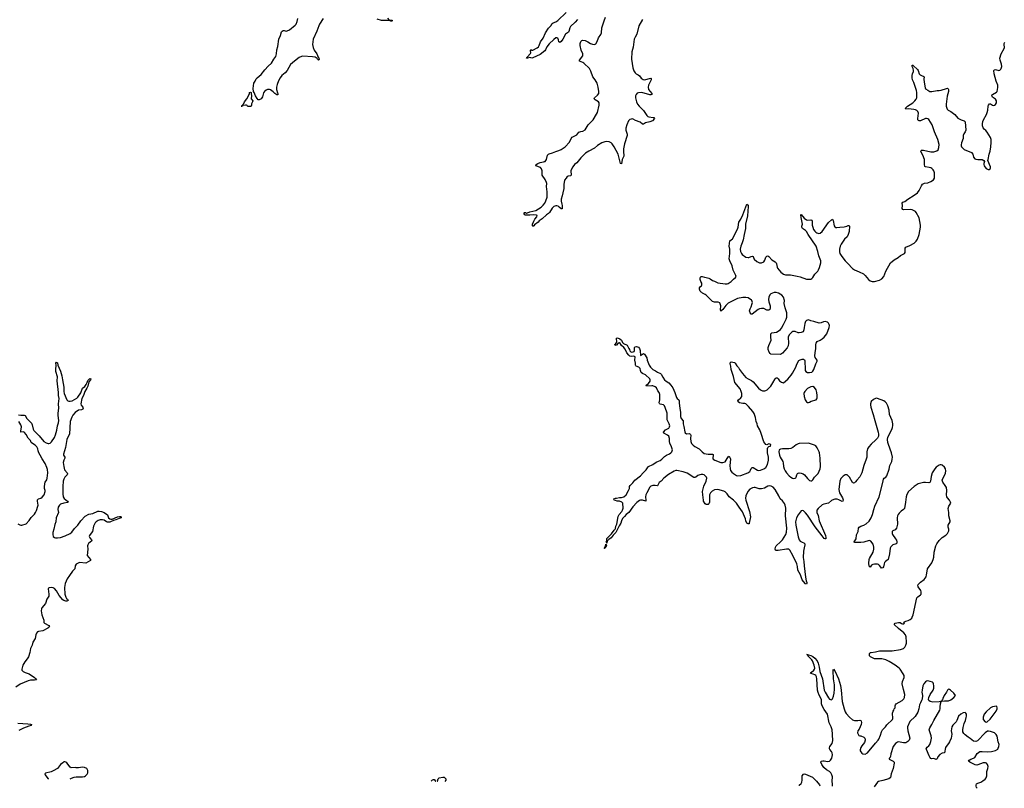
# Model space of a CAD drawing. Header units: inches. Extents: x 1474254 to 1647085, y 640389 to 772279.
# Tile 67 of 85: x 1596806 to 1615657, y 640511 to 655224. Entities that reach past the tile are written whole.
import ezdxf

# ---------------------------------------------------------------- set-up
doc = ezdxf.new("R2010")
doc.units = ezdxf.units.IN
doc.header["$MEASUREMENT"] = 0
for name, color, linetype in [('B5694', 7, 'Continuous'), ('B6604', 7, 'Continuous'), ('B6605', 7, 'Continuous'), ('B6614', 7, 'Continuous'), ('B6615', 7, 'Continuous')]:
    doc.layers.add(name, color=color, linetype=linetype)

msp = doc.modelspace()

# ---------------------------------------------------------------- linework, layer by layer
at = {"layer": 'B5694', "color": 6}
for points, elevation in [([(1596783, 647663), (1596830, 647655), (1596890, 647655), (1596908, 647648), (1596945, 647590), (1597030, 647504), (1597046, 647470), (1597066, 647386), (1597080, 647360), (1597180, 647260), (1597270, 647147), (1597310, 647126), (1597350, 647114), (1597367, 647113), (1597390, 647117), (1597418, 647142), (1597470, 647229), (1597490, 647280), (1597519, 647370), (1597533, 647450), (1597552, 647508), (1597558, 647550), (1597543, 647650), (1597542, 647690), (1597558, 647790), (1597550, 647870), (1597559, 647970), (1597548, 648030), (1597551, 648091), (1597526, 648310), (1597530, 648390), (1597500, 648490), (1597496, 648530), (1597504, 648610), (1597498, 648650), (1597510, 648671), (1597530, 648658), (1597535, 648610), (1597590, 648497), (1597616, 648410), (1597623, 648330), (1597651, 648189), (1597652, 648110), (1597657, 648070), (1597710, 647950), (1597730, 647927), (1597750, 647920), (1597770, 647920), (1597810, 647930), (1597899, 647981), (1597921, 647999), (1597979, 648081), (1598010, 648168), (1598055, 648205), (1598081, 648239), (1598101, 648279), (1598110, 648315), (1598150, 648355), (1598170, 648350), (1598164, 648330), (1598127, 648293), (1598110, 648210), (1598090, 648170), (1598051, 648109), (1598025, 648030), (1597998, 647970), (1597976, 647870), (1597984, 647844), (1598016, 647810), (1598019, 647790), (1598012, 647770), (1597990, 647756), (1597930, 647750), (1597870, 647705), (1597826, 647654), (1597803, 647617), (1597771, 647530), (1597757, 647290), (1597727, 647233), (1597711, 647190), (1597686, 647034), (1597645, 646910), (1597647, 646890), (1597672, 646850), (1597669, 646830), (1597649, 646790), (1597640, 646750), (1597649, 646669), (1597667, 646610), (1597712, 646550), (1597722, 646530), (1597712, 646510), (1597671, 646469), (1597651, 646430), (1597641, 646390), (1597629, 646290), (1597629, 646149), (1597641, 646090), (1597659, 646059), (1597724, 646010), (1597734, 645990), (1597720, 645980), (1597650, 645972), (1597590, 645951), (1597567, 645930), (1597543, 645890), (1597536, 645850), (1597547, 645790), (1597505, 645690), (1597497, 645610), (1597477, 645563), (1597461, 645470), (1597443, 645410), (1597441, 645370), (1597450, 645330), (1597470, 645311), (1597490, 645305), (1597530, 645305), (1597586, 645314), (1597676, 645344), (1597770, 645390), (1597803, 645417), (1597854, 645486), (1597920, 645550), (1597978, 645630), (1598058, 645722), (1598130, 645759), (1598207, 645773), (1598303, 645817), (1598330, 645818), (1598370, 645812), (1598424, 645790), (1598485, 645745), (1598506, 645686), (1598530, 645668), (1598550, 645664), (1598574, 645666), (1598681, 645710), (1598716, 645716), (1598736, 645716), (1598751, 645710), (1598751, 645690), (1598710, 645679), (1598650, 645648), (1598599, 645641), (1598547, 645610), (1598530, 645606), (1598490, 645604), (1598470, 645611), (1598424, 645644), (1598390, 645653), (1598350, 645648), (1598310, 645637), (1598269, 645611), (1598249, 645590), (1598221, 645530), (1598200, 645430), (1598155, 645370), (1598143, 645350), (1598139, 645330), (1598146, 645306), (1598180, 645270), (1598188, 645250), (1598125, 645195), (1598109, 645171), (1598104, 645150), (1598110, 645090), (1598101, 644970), (1598128, 644928), (1598164, 644890), (1598165, 644870), (1598070, 644818), (1597950, 644831), (1597910, 644815), (1597890, 644799), (1597871, 644770), (1597864, 644710), (1597816, 644670), (1597757, 644583), (1597718, 644522), (1597676, 644430), (1597667, 644353), (1597672, 644230), (1597689, 644169), (1597705, 644145), (1597722, 644130), (1597733, 644107), (1597710, 644096), (1597687, 644093), (1597650, 644106), (1597630, 644122), (1597559, 644199), (1597510, 644293), (1597470, 644336), (1597450, 644350), (1597406, 644354), (1597371, 644349), (1597357, 644343), (1597351, 644329), (1597367, 644230), (1597365, 644190), (1597325, 644130), (1597301, 644050), (1597230, 643967), (1597222, 643950), (1597216, 643910), (1597228, 643830), (1597268, 643730), (1597270, 643688), (1597281, 643670), (1597361, 643630), (1597374, 643610), (1597373, 643607), (1597366, 643590), (1597345, 643575), (1597250, 643528), (1597166, 643514), (1597150, 643505), (1597130, 643484), (1597116, 643450), (1597103, 643377), (1597060, 643310), (1597042, 643250), (1597016, 643190), (1597000, 643110), (1596975, 643030), (1596952, 642988), (1596902, 642930), (1596864, 642870), (1596846, 642790), (1596850, 642770), (1596872, 642750), (1596910, 642730), (1596990, 642700), (1597090, 642630), (1597113, 642610), (1597127, 642590), (1597090, 642579), (1597010, 642579), (1596970, 642570), (1596816, 642504), (1596730, 642450)], 700), ([(1596770, 645575), (1596810, 645555), (1596830, 645548), (1596850, 645547), (1596930, 645571), (1596990, 645639), (1597027, 645693), (1597090, 645759), (1597112, 645790), (1597131, 645830), (1597156, 645910), (1597158, 645930), (1597147, 646010), (1597149, 646031), (1597166, 646050), (1597210, 646064), (1597238, 646082), (1597273, 646130), (1597294, 646190), (1597297, 646210), (1597281, 646250), (1597278, 646270), (1597286, 646350), (1597292, 646370), (1597324, 646416), (1597333, 646447), (1597342, 646550), (1597337, 646617), (1597329, 646650), (1597296, 646730), (1597236, 646816), (1597199, 646890), (1597170, 646934), (1597158, 646970), (1597151, 647011), (1597134, 647050), (1597102, 647082), (1597050, 647110), (1597029, 647129), (1597015, 647170), (1596970, 647212), (1596930, 647281), (1596900, 647320), (1596890, 647328), (1596870, 647333), (1596828, 647328), (1596826, 647350), (1596842, 647430), (1596827, 647470), (1596788, 647530)], 700), ([(1596770, 641761), (1596965, 641745), (1597010, 641737), (1597030, 641730), (1597027, 641713), (1596980, 641700), (1596877, 641663), (1596790, 641620)], 700), ([(1597670, 641018), (1597650, 641015), (1597630, 641002), (1597590, 640965), (1597527, 640893), (1597450, 640844), (1597410, 640827), (1597299, 640801), (1597288, 640790), (1597295, 640770), (1597306, 640750), (1597352, 640692), (1597354, 640687)], 800), ([(1597772, 640691), (1597795, 640705), (1597850, 640724), (1597889, 640731), (1598010, 640733), (1598050, 640739), (1598069, 640750), (1598100, 640780), (1598112, 640810), (1598112, 640850), (1598093, 640890), (1598050, 640907), (1598006, 640914), (1597930, 640901), (1597890, 640904), (1597870, 640912), (1597790, 640902), (1597770, 640915), (1597710, 640997), (1597690, 641012), (1597670, 641018)], 800)]:
    msp.add_lwpolyline(points, dxfattribs=dict(at, elevation=elevation))
at = {"layer": 'B6604', "color": 6, "elevation": 700}
for points in [[(1610000, 649903), (1609950, 649950), (1609930, 649965), (1609878, 649990), (1609863, 650000)], [(1610000, 645954), (1609990, 645942), (1609970, 645942), (1609950, 645944), (1609930, 645958), (1609901, 646010), (1609895, 646030), (1609882, 646130), (1609881, 646190), (1609902, 646298), (1609950, 646392), (1609962, 646450), (1609955, 646470), (1609910, 646509), (1609883, 646517), (1609850, 646519), (1609830, 646515), (1609790, 646502), (1609750, 646465), (1609730, 646459), (1609710, 646461), (1609582, 646542), (1609511, 646571), (1609390, 646593), (1609367, 646593), (1609335, 646585), (1609230, 646521), (1609139, 646450), (1609088, 646392), (1609050, 646364), (1609016, 646304), (1609010, 646301), (1608970, 646307), (1608930, 646306), (1608890, 646294), (1608870, 646279), (1608810, 646170), (1608793, 646130), (1608787, 646090), (1608797, 646030), (1608791, 646010), (1608730, 646027), (1608693, 646027), (1608670, 646019), (1608619, 645981), (1608542, 645898), (1608467, 645793), (1608419, 645750), (1608388, 645712), (1608350, 645677), (1608329, 645631), (1608316, 645584), (1608282, 645538), (1608222, 645410), (1608166, 645354), (1608131, 645309), (1608083, 645277), (1608070, 645259), (1608063, 645257), (1608056, 645244), (1608050, 645206), (1608035, 645230), (1608045, 645255), (1608050, 645291), (1608070, 645319), (1608138, 645382), (1608187, 645450), (1608207, 645470), (1608214, 645486), (1608220, 645530), (1608236, 645570), (1608265, 645715), (1608286, 645754), (1608333, 645810), (1608350, 645838), (1608363, 645877), (1608355, 645970), (1608335, 645990), (1608290, 646005), (1608246, 646010), (1608210, 646021), (1608189, 646030), (1608182, 646050), (1608210, 646066), (1608230, 646064), (1608290, 646077), (1608330, 646078), (1608375, 646090), (1608418, 646130), (1608465, 646215), (1608479, 646250), (1608484, 646290), (1608495, 646310), (1608542, 646358), (1608583, 646410), (1608690, 646493), (1608740, 646550), (1608777, 646583), (1608801, 646610), (1608836, 646664), (1608847, 646673), (1608930, 646711), (1608952, 646728), (1609002, 646758), (1609070, 646786), (1609103, 646810), (1609150, 646861), (1609189, 646891), (1609250, 646911), (1609275, 646930), (1609290, 646952), (1609299, 646970), (1609302, 646990), (1609283, 647050), (1609255, 647115), (1609247, 647150), (1609244, 647210), (1609232, 647250), (1609210, 647274), (1609139, 647310), (1609134, 647330), (1609170, 647371), (1609233, 647407), (1609249, 647430), (1609253, 647450), (1609242, 647490), (1609203, 647563), (1609200, 647690), (1609164, 647804), (1609150, 647832), (1609132, 647852), (1609067, 647867), (1609057, 647877), (1609052, 647890), (1609061, 647950), (1609065, 648015), (1609062, 648050), (1609050, 648088), (1609023, 648123), (1608995, 648175), (1608970, 648197), (1608930, 648215), (1608910, 648218), (1608806, 648210), (1608802, 648230), (1608842, 648258), (1608875, 648305), (1608879, 648330), (1608870, 648352), (1608790, 648426), (1608731, 648451), (1608705, 648470), (1608689, 648510), (1608686, 648550), (1608658, 648570), (1608610, 648589), (1608600, 648600), (1608595, 648610), (1608594, 648650), (1608585, 648710), (1608589, 648769), (1608580, 648780), (1608565, 648785), (1608510, 648780), (1608490, 648785), (1608470, 648800), (1608430, 648845), (1608396, 648916), (1608374, 648950), (1608327, 648987), (1608297, 649037), (1608290, 649040), (1608265, 649035), (1608230, 648994), (1608209, 648990), (1608198, 649010), (1608210, 649016), (1608239, 649050), (1608233, 649127), (1608250, 649133), (1608296, 649116), (1608325, 649090), (1608344, 649044), (1608368, 649028), (1608434, 648994), (1608466, 648930), (1608482, 648910), (1608490, 648885), (1608499, 648870), (1608510, 648862), (1608550, 648864), (1608570, 648871), (1608579, 648890), (1608579, 648950), (1608590, 648961), (1608614, 648966), (1608654, 648954), (1608674, 648930), (1608686, 648890), (1608690, 648794), (1608748, 648832), (1608770, 648822), (1608810, 648752), (1608819, 648710), (1608857, 648610), (1608884, 648570), (1608925, 648530), (1608982, 648502), (1609017, 648477), (1609076, 648450), (1609090, 648436), (1609120, 648380), (1609153, 648333), (1609183, 648303), (1609231, 648270), (1609271, 648230), (1609310, 648176), (1609348, 648090), (1609381, 647990), (1609393, 647973), (1609428, 647948), (1609434, 647934), (1609432, 647890), (1609442, 647782), (1609459, 647710), (1609459, 647630), (1609472, 647592), (1609507, 647547), (1609507, 647490), (1609520, 647440), (1609538, 647338), (1609550, 647316), (1609570, 647297), (1609630, 647300), (1609647, 647287), (1609653, 647270), (1609650, 647210), (1609654, 647150), (1609671, 647111), (1609698, 647078), (1609733, 647053), (1609814, 647010), (1609870, 646950), (1609910, 646921), (1609990, 646906), (1610000, 646907)], [(1604685, 640646), (1604690, 640656), (1604710, 640674), (1604730, 640682), (1604739, 640679), (1604770, 640646), (1604773, 640645)], [(1604798, 640645), (1604805, 640650), (1604818, 640690), (1604837, 640710), (1604910, 640727), (1604930, 640726), (1604940, 640720), (1604966, 640690), (1604966, 640670), (1604948, 640643)]]:
    msp.add_lwpolyline(points, dxfattribs=at)
msp.add_lwpolyline([(1608022, 645122), (1608014, 645126), (1608018, 645118), (1608010, 645102), (1608002, 645102), (1608002, 645110), (1608019, 645141), (1608030, 645182), (1608036, 645176), (1608039, 645150), (1608030, 645125)], close=True, dxfattribs=at)
at = {"layer": 'B6605', "color": 6, "elevation": 700}
for points in [[(1602614, 655246), (1602544, 655136), (1602531, 655110), (1602496, 655004), (1602427, 654850), (1602412, 654750), (1602422, 654690), (1602442, 654642), (1602493, 654570), (1602521, 654510), (1602533, 654493), (1602539, 654470), (1602532, 654450), (1602529, 654451), (1602524, 654464), (1602510, 654468), (1602501, 654481), (1602465, 654505), (1602414, 654514), (1602230, 654524), (1602202, 654518), (1602160, 654500), (1602068, 654432), (1601993, 654367), (1601927, 654250), (1601890, 654206), (1601827, 654153), (1601795, 654110), (1601763, 654057), (1601733, 653987), (1601723, 653930), (1601726, 653886), (1601743, 653823), (1601750, 653810), (1601750, 653789), (1601730, 653789), (1601690, 653809), (1601662, 653842), (1601610, 653880), (1601590, 653887), (1601550, 653885), (1601524, 653876), (1601490, 653850), (1601477, 653823), (1601458, 653750), (1601431, 653710), (1601390, 653689), (1601370, 653693), (1601350, 653714), (1601318, 653770), (1601297, 653830), (1601285, 653850), (1601278, 653910), (1601290, 654010), (1601315, 654050), (1601332, 654090), (1601350, 654110), (1601430, 654173), (1601498, 654262), (1601563, 654337), (1601628, 654390), (1601670, 654467), (1601710, 654523), (1601726, 654570), (1601731, 654650), (1601749, 654710), (1601769, 654850), (1601799, 654921), (1601816, 654990), (1601830, 655007), (1601850, 655017), (1601870, 655019), (1601910, 655004), (1601930, 655008), (1601970, 655030), (1602082, 655118), (1602099, 655141), (1602118, 655190), (1602130, 655250)], [(1603850, 655256), (1603878, 655218), (1603894, 655214), (1603930, 655216), (1603942, 655210), (1603930, 655198), (1603910, 655198), (1603886, 655206), (1603730, 655212), (1603647, 655233)], [(1608730, 655230), (1608659, 655110), (1608620, 654950), (1608588, 654892), (1608572, 654850), (1608550, 654697), (1608526, 654610), (1608521, 654470), (1608543, 654303), (1608564, 654244), (1608588, 654208), (1608609, 654189), (1608650, 654168), (1608670, 654152), (1608703, 654103), (1608740, 654080), (1608770, 654075), (1608890, 654103), (1608897, 654097), (1608894, 654070), (1608847, 653970), (1608838, 653930), (1608848, 653890), (1608910, 653810), (1608910, 653790), (1608890, 653784), (1608870, 653787), (1608718, 653830), (1608653, 653827), (1608625, 653815), (1608606, 653790), (1608596, 653770), (1608595, 653730), (1608615, 653650), (1608635, 653610), (1608667, 653570), (1608750, 653484), (1608810, 653389), (1608830, 653370), (1608850, 653363), (1608935, 653355), (1608947, 653350), (1608959, 653330), (1608919, 653290), (1608871, 653270), (1608790, 653250), (1608750, 653225), (1608730, 653224), (1608684, 653264), (1608594, 653294), (1608550, 653320), (1608530, 653325), (1608510, 653322), (1608490, 653312), (1608465, 653290), (1608428, 653210), (1608410, 653150), (1608408, 653108), (1608434, 653030), (1608436, 653010), (1608384, 652850), (1608369, 652751), (1608367, 652690), (1608374, 652630), (1608370, 652610), (1608342, 652550), (1608330, 652468), (1608310, 652469), (1608262, 652650), (1608190, 652792), (1608150, 652850), (1608130, 652868), (1608090, 652887), (1608050, 652891), (1608010, 652888), (1607950, 652868), (1607870, 652815), (1607810, 652764), (1607700, 652710), (1607638, 652670), (1607550, 652579), (1607470, 652486), (1607429, 652450), (1607397, 652410), (1607363, 652350), (1607356, 652330), (1607367, 652250), (1607350, 652236), (1607310, 652232), (1607290, 652222), (1607266, 652194), (1607239, 652150), (1607226, 652070), (1607225, 651990), (1607202, 651910), (1607195, 651850), (1607176, 651790), (1607176, 651750), (1607185, 651690), (1607193, 651670), (1607190, 651606), (1607170, 651601), (1607137, 651637), (1607113, 651653), (1607090, 651660), (1607070, 651662), (1607033, 651647), (1607001, 651619), (1606950, 651534), (1606930, 651514), (1606890, 651486), (1606810, 651412), (1606749, 651371), (1606730, 651350), (1606663, 651297), (1606650, 651279), (1606628, 651268), (1606624, 651284), (1606626, 651310), (1606649, 651370), (1606670, 651405), (1606709, 651450), (1606714, 651474), (1606702, 651482), (1606650, 651492), (1606570, 651482), (1606490, 651485), (1606479, 651490), (1606463, 651510), (1606466, 651530), (1606470, 651536), (1606490, 651534), (1606510, 651524), (1606530, 651527), (1606570, 651544), (1606685, 651575), (1606790, 651635), (1606830, 651671), (1606857, 651710), (1606880, 651760), (1606904, 651830), (1606906, 651930), (1606890, 652030), (1606899, 652090), (1606893, 652110), (1606866, 652166), (1606812, 652250), (1606806, 652270), (1606812, 652330), (1606798, 652370), (1606775, 652395), (1606688, 652430), (1606694, 652450), (1606724, 652470), (1606770, 652490), (1606836, 652504), (1606852, 652512), (1606868, 652512), (1606889, 652550), (1606914, 652630), (1606929, 652650), (1606941, 652659), (1607010, 652673), (1607070, 652701), (1607130, 652719), (1607170, 652738), (1607250, 652791), (1607330, 652883), (1607364, 652950), (1607385, 652975), (1607409, 652991), (1607470, 653020), (1607514, 653070), (1607550, 653084), (1607590, 653090), (1607630, 653117), (1607690, 653210), (1607786, 653310), (1607850, 653416), (1607866, 653450), (1607900, 653590), (1607899, 653630), (1607885, 653650), (1607821, 653690), (1607806, 653710), (1607809, 653730), (1607870, 653780), (1607892, 653810), (1607895, 653850), (1607884, 653930), (1607860, 654010), (1607824, 654070), (1607777, 654130), (1607742, 654242), (1607715, 654290), (1607609, 654390), (1607585, 654405), (1607521, 654430), (1607524, 654450), (1607585, 654530), (1607590, 654550), (1607588, 654570), (1607558, 654638), (1607539, 654730), (1607537, 654770), (1607550, 654805), (1607570, 654824), (1607590, 654835), (1607630, 654827), (1607682, 654802), (1607735, 654770), (1607770, 654757), (1607810, 654750), (1607836, 654764), (1607865, 654810), (1607885, 654875), (1607930, 654942), (1607942, 654970), (1607953, 655070), (1607995, 655205), (1608022, 655270)], [(1607486, 655230), (1607441, 655179), (1607350, 655096), (1607339, 655070), (1607320, 655000), (1607312, 654988), (1607256, 654950), (1607202, 654850), (1607175, 654810), (1607150, 654785), (1607130, 654799), (1607121, 654841), (1607109, 654869), (1607090, 654879), (1607070, 654876), (1607030, 654848), (1606940, 654760), (1606896, 654704), (1606873, 654650), (1606858, 654630), (1606770, 654561), (1606630, 654493), (1606610, 654491), (1606570, 654498), (1606530, 654487), (1606507, 654487), (1606518, 654502), (1606520, 654510), (1606585, 654575), (1606590, 654590), (1606585, 654635), (1606589, 654651), (1606604, 654644), (1606630, 654642), (1606716, 654684), (1606737, 654703), (1606752, 654728), (1606780, 654800), (1606827, 654870), (1606873, 654970), (1606930, 655060), (1606973, 655107), (1607001, 655150), (1607017, 655163), (1607070, 655183), (1607112, 655208), (1607270, 655360)], [(1609863, 650000), (1609850, 650009), (1609835, 650030), (1609824, 650064), (1609822, 650090), (1609842, 650118), (1609858, 650130), (1609869, 650150), (1609864, 650184), (1609849, 650210), (1609835, 650250), (1609836, 650284), (1609848, 650310), (1609870, 650311), (1609914, 650294), (1609950, 650291), (1610000, 650274)]]:
    msp.add_lwpolyline(points, dxfattribs=at)
msp.add_lwpolyline([(1601180, 653560), (1601167, 653567), (1601162, 653582), (1601148, 653588), (1601129, 653589), (1601078, 653582), (1601071, 653569), (1601049, 653569), (1601068, 653572), (1601069, 653590), (1601084, 653596), (1601087, 653610), (1601097, 653623), (1601108, 653652), (1601153, 653710), (1601189, 653770), (1601207, 653813), (1601208, 653830), (1601225, 653835), (1601236, 653830), (1601241, 653810), (1601244, 653764), (1601241, 653710), (1601267, 653670), (1601266, 653650), (1601245, 653615), (1601245, 653590), (1601238, 653570), (1601230, 653562)], close=True, dxfattribs=at)
at = {"layer": 'B6614', "color": 6, "elevation": 700}
for points in [[(1610000, 646907), (1610072, 646910), (1610081, 646901), (1610084, 646890), (1610077, 646830), (1610086, 646810), (1610116, 646790), (1610230, 646747), (1610270, 646745), (1610310, 646760), (1610335, 646790), (1610370, 646858), (1610390, 646871), (1610410, 646831), (1610414, 646810), (1610402, 646690), (1610408, 646630), (1610417, 646597), (1610442, 646562), (1610470, 646535), (1610530, 646502), (1610556, 646496), (1610610, 646498), (1610748, 646552), (1610783, 646577), (1610799, 646601), (1610810, 646631), (1610830, 646654), (1610850, 646655), (1610930, 646603), (1610950, 646595), (1610990, 646599), (1611050, 646624), (1611090, 646653), (1611124, 646710), (1611144, 646790), (1611141, 646850), (1611126, 646934), (1611125, 647015), (1611130, 647034), (1611147, 647053), (1611182, 647058), (1611186, 647090), (1611150, 647106), (1611112, 647088), (1611090, 647095), (1611050, 647141), (1611004, 647304), (1610974, 647374), (1610930, 647449), (1610923, 647490), (1610906, 647530), (1610892, 647612), (1610866, 647686), (1610843, 647723), (1610760, 647820), (1610710, 647869), (1610690, 647878), (1610650, 647877), (1610590, 647890), (1610561, 647910), (1610556, 647930), (1610565, 647950), (1610613, 647987), (1610630, 648010), (1610634, 648046), (1610631, 648070), (1610620, 648110), (1610597, 648157), (1610498, 648278), (1610474, 648394), (1610426, 648530), (1610423, 648590), (1610417, 648617), (1610409, 648630), (1610410, 648654), (1610430, 648674), (1610490, 648661), (1610505, 648650), (1610536, 648596), (1610568, 648568), (1610587, 648530), (1610643, 648450), (1610710, 648374), (1610750, 648347), (1610817, 648317), (1610850, 648293), (1610950, 648172), (1610990, 648140), (1611030, 648120), (1611070, 648120), (1611090, 648126), (1611118, 648142), (1611185, 648210), (1611226, 648274), (1611267, 648350), (1611290, 648371), (1611310, 648371), (1611330, 648351), (1611353, 648313), (1611390, 648284), (1611410, 648277), (1611430, 648276), (1611515, 648345), (1611579, 648421), (1611603, 648457), (1611667, 648573), (1611687, 648633), (1611722, 648698), (1611750, 648716), (1611790, 648726), (1611810, 648726), (1611830, 648712), (1611838, 648698), (1611843, 648523), (1611846, 648506), (1611856, 648490), (1611890, 648474), (1611930, 648468), (1611970, 648479), (1611990, 648496), (1612013, 648530), (1612046, 648634), (1612075, 648690), (1612075, 648710), (1612037, 648757), (1612029, 648790), (1612034, 648850), (1612050, 648930), (1612048, 649010), (1612052, 649030), (1612077, 649063), (1612130, 649087), (1612170, 649114), (1612208, 649150), (1612257, 649210), (1612306, 649330), (1612309, 649370), (1612304, 649390), (1612293, 649413), (1612270, 649435), (1612230, 649450), (1612198, 649442), (1612150, 649421), (1612110, 649416), (1612011, 649449), (1611950, 649461), (1611910, 649477), (1611871, 649469), (1611853, 649447), (1611837, 649410), (1611823, 649330), (1611821, 649290), (1611803, 649250), (1611770, 649235), (1611730, 649230), (1611710, 649232), (1611654, 649254), (1611630, 649258), (1611610, 649253), (1611590, 649241), (1611538, 649190), (1611518, 649150), (1611524, 649030), (1611518, 648982), (1611497, 648943), (1611410, 648841), (1611390, 648825), (1611365, 648815), (1611190, 648821), (1611172, 648832), (1611157, 648857), (1611137, 648910), (1611134, 648950), (1611146, 648990), (1611195, 649090), (1611187, 649150), (1611187, 649213), (1611207, 649233), (1611295, 649245), (1611330, 649263), (1611370, 649296), (1611390, 649319), (1611430, 649388), (1611478, 649490), (1611492, 649532), (1611496, 649570), (1611493, 649610), (1611459, 649710), (1611444, 649790), (1611450, 649850), (1611428, 649910), (1611396, 649950), (1611331, 649991), (1611292, 650000)], [(1611253, 650000), (1611216, 649990), (1611190, 649975), (1611170, 649956), (1611148, 649910), (1611142, 649870), (1611150, 649825), (1611173, 649747), (1611177, 649703), (1611170, 649675), (1611150, 649661), (1611110, 649667), (1611050, 649693), (1611010, 649698), (1610970, 649687), (1610946, 649674), (1610830, 649585), (1610810, 649589), (1610790, 649610), (1610781, 649650), (1610789, 649690), (1610809, 649730), (1610830, 649794), (1610833, 649813), (1610822, 649850), (1610817, 649857), (1610750, 649899), (1610706, 649906), (1610650, 649906), (1610550, 649887), (1610370, 649798), (1610325, 649755), (1610270, 649674), (1610230, 649646), (1610222, 649670), (1610229, 649750), (1610210, 649802), (1610178, 649818), (1610110, 649819), (1610070, 649829), (1610022, 649882), (1610000, 649903)], [(1612369, 640553), (1612369, 640590), (1612361, 640650), (1612369, 640730), (1612358, 640770), (1612335, 640810), (1612309, 640830), (1612250, 640863), (1612204, 640910), (1612161, 640970), (1612142, 641010), (1612149, 641031), (1612183, 641037), (1612210, 641037), (1612270, 641027), (1612310, 641031), (1612330, 641051), (1612352, 641090), (1612365, 641150), (1612362, 641190), (1612350, 641219), (1612316, 641256), (1612309, 641270), (1612309, 641289), (1612318, 641310), (1612360, 641370), (1612376, 641424), (1612377, 641450), (1612369, 641509), (1612370, 641550), (1612359, 641630), (1612340, 641690), (1612303, 641763), (1612272, 641932), (1612210, 642023), (1612170, 642093), (1612159, 642130), (1612154, 642214), (1612110, 642294), (1612090, 642346), (1612081, 642390), (1612069, 642609), (1612063, 642643), (1612050, 642670), (1612030, 642686), (1611999, 642699), (1611949, 642710), (1611961, 642730), (1612009, 642770), (1612024, 642790), (1612027, 642813), (1612018, 642870), (1611983, 642950), (1611970, 642970), (1611912, 643030), (1611904, 643044), (1611893, 643050), (1611887, 643067), (1611878, 643070), (1611890, 643073), (1611905, 643065), (1611950, 643056), (1611990, 643032), (1612030, 643002), (1612071, 642950), (1612091, 642909), (1612113, 642833), (1612127, 642750), (1612178, 642610), (1612206, 642390), (1612224, 642350), (1612290, 642241), (1612310, 642220), (1612330, 642210), (1612350, 642208), (1612370, 642227), (1612388, 642272), (1612400, 642330), (1612408, 642410), (1612404, 642490), (1612389, 642610), (1612379, 642761), (1612381, 642779), (1612389, 642791), (1612410, 642757), (1612480, 642610), (1612522, 642482), (1612535, 642390), (1612554, 642170), (1612588, 642030), (1612610, 641976), (1612630, 641945), (1612690, 641876), (1612750, 641820), (1612790, 641810), (1612850, 641810), (1612890, 641817), (1612910, 641811), (1612918, 641798), (1612923, 641770), (1612916, 641730), (1612875, 641645), (1612851, 641610), (1612847, 641573), (1612870, 641525), (1612890, 641516), (1612910, 641515), (1612970, 641490), (1612987, 641470), (1612993, 641453), (1612992, 641430), (1612978, 641390), (1612930, 641327), (1612910, 641290), (1612900, 641250), (1612900, 641230), (1612908, 641208), (1612926, 641186), (1612950, 641172), (1612990, 641167), (1613036, 641190), (1613190, 641376), (1613241, 641430), (1613254, 641450), (1613288, 641530), (1613303, 641590), (1613326, 641630), (1613385, 641690), (1613410, 641726), (1613517, 641830), (1613523, 641850), (1613517, 641950), (1613529, 641991), (1613542, 642010), (1613550, 642034), (1613567, 642053), (1613568, 642088), (1613575, 642110), (1613589, 642131), (1613701, 642190), (1613735, 642225), (1613749, 642250), (1613754, 642310), (1613725, 642405), (1613703, 642510), (1613707, 642553), (1613737, 642630), (1613738, 642670), (1613723, 642703), (1613665, 642790), (1613645, 642810), (1613567, 642867), (1613450, 642941), (1613390, 642968), (1613310, 642989), (1613249, 642991), (1613190, 642987), (1613170, 642992), (1613118, 643018), (1613097, 643030), (1613079, 643050), (1613076, 643070), (1613079, 643090), (1613092, 643108), (1613106, 643114), (1613190, 643126), (1613270, 643144), (1613305, 643145), (1613350, 643140), (1613510, 643141), (1613670, 643170), (1613710, 643180), (1613730, 643190), (1613750, 643211), (1613770, 643250), (1613783, 643290), (1613787, 643330), (1613776, 643390), (1613777, 643410), (1613763, 643450), (1613732, 643490), (1613633, 643570), (1613551, 643650), (1613567, 643673), (1613630, 643687), (1613665, 643685), (1613690, 643668), (1613710, 643660), (1613730, 643659), (1613749, 643670), (1613733, 643690), (1613772, 643710), (1613817, 643723), (1613856, 643744), (1613885, 643770), (1613895, 643785), (1613909, 643831), (1613985, 644155), (1614001, 644179), (1614050, 644212), (1614062, 644230), (1614067, 644250), (1614068, 644270), (1614059, 644299), (1614007, 644370), (1614002, 644390), (1614007, 644410), (1614050, 644458), (1614120, 644510), (1614143, 644537), (1614158, 644562), (1614170, 644596), (1614178, 644670), (1614189, 644711), (1614268, 644830), (1614295, 644890), (1614305, 644935), (1614314, 645030), (1614348, 645150), (1614368, 645192), (1614408, 645252), (1614430, 645277), (1614470, 645311), (1614540, 645360), (1614572, 645390), (1614597, 645437), (1614598, 645470), (1614582, 645510), (1614580, 645530), (1614585, 645550), (1614618, 645610), (1614621, 645630), (1614596, 645730), (1614595, 645790), (1614585, 645870), (1614594, 645910), (1614621, 645950), (1614630, 645970), (1614628, 645990), (1614606, 646030), (1614570, 646070), (1614559, 646090), (1614553, 646130), (1614559, 646210), (1614550, 646270), (1614527, 646310), (1614480, 646370), (1614467, 646410), (1614478, 646442), (1614517, 646510), (1614530, 646541), (1614537, 646590), (1614528, 646628), (1614510, 646658), (1614470, 646694), (1614450, 646702), (1614430, 646703), (1614410, 646698), (1614390, 646686), (1614350, 646656), (1614325, 646630), (1614278, 646550), (1614258, 646482), (1614244, 646390), (1614233, 646367), (1614210, 646361), (1614150, 646368), (1614110, 646366), (1614010, 646338), (1613970, 646317), (1613930, 646286), (1613824, 646190), (1613790, 646135), (1613775, 646090), (1613767, 645990), (1613743, 645870), (1613728, 645850), (1613683, 645817), (1613642, 645778), (1613625, 645755), (1613612, 645728), (1613604, 645690), (1613609, 645570), (1613590, 645490), (1613570, 645460), (1613521, 645439), (1613512, 645430), (1613508, 645412), (1613509, 645390), (1613517, 645370), (1613576, 645290), (1613590, 645263), (1613599, 645230), (1613597, 645203), (1613588, 645192), (1613525, 645170), (1613485, 645135), (1613474, 645106), (1613458, 645002), (1613431, 644890), (1613384, 644856), (1613366, 644834), (1613354, 644806), (1613342, 644750), (1613330, 644730), (1613308, 644728), (1613290, 644746), (1613270, 644777), (1613250, 644794), (1613230, 644800), (1613170, 644803), (1613142, 644798), (1613116, 644784), (1613090, 644746), (1613076, 644756), (1613070, 644766), (1613063, 644823), (1613072, 644890), (1613079, 644910), (1613146, 645030), (1613161, 645090), (1613161, 645130), (1613143, 645183), (1613100, 645240), (1613090, 645249), (1613070, 645255), (1612970, 645225), (1612910, 645216), (1612797, 645217), (1612784, 645224), (1612783, 645230), (1612818, 645290), (1612830, 645362), (1612861, 645430), (1612867, 645490), (1612879, 645510), (1612910, 645530), (1612970, 645548), (1613009, 645571), (1613070, 645623), (1613110, 645690), (1613134, 645750), (1613157, 645850), (1613177, 645910), (1613263, 646090), (1613334, 646366), (1613342, 646430), (1613354, 646446), (1613390, 646468), (1613405, 646490), (1613450, 646622), (1613468, 646692), (1613502, 646770), (1613511, 646810), (1613514, 646850), (1613500, 646930), (1613440, 647090), (1613428, 647130), (1613418, 647190), (1613430, 647230), (1613503, 647377), (1613519, 647421), (1613523, 647457), (1613522, 647490), (1613507, 647550), (1613460, 647670), (1613452, 647750), (1613430, 647830), (1613402, 647882), (1613374, 647910), (1613350, 647926), (1613230, 647974), (1613210, 647978), (1613190, 647975), (1613150, 647953), (1613110, 647915), (1613093, 647870), (1613093, 647850), (1613102, 647810), (1613149, 647670), (1613175, 647555), (1613243, 647330), (1613249, 647290), (1613246, 647254), (1613226, 647214), (1613200, 647180), (1613110, 647100), (1613066, 647050), (1613040, 647010), (1613025, 646955), (1613022, 646850), (1613015, 646810), (1612968, 646692), (1612928, 646550), (1612912, 646510), (1612890, 646476), (1612832, 646410), (1612810, 646378), (1612790, 646356), (1612770, 646350), (1612750, 646365), (1612690, 646470), (1612650, 646510), (1612630, 646513), (1612610, 646510), (1612570, 646488), (1612550, 646470), (1612530, 646442), (1612510, 646390), (1612491, 646230), (1612501, 646170), (1612558, 646070), (1612569, 646031), (1612566, 646010), (1612550, 645999), (1612490, 646036), (1612454, 646046), (1612410, 646047), (1612390, 646042), (1612350, 646018), (1612290, 645967), (1612199, 645950), (1612170, 645935), (1612090, 645870), (1612070, 645837), (1612067, 645810), (1612070, 645791), (1612093, 645733), (1612113, 645630), (1612231, 645350), (1612241, 645310), (1612239, 645290), (1612230, 645284), (1612210, 645296), (1612170, 645342), (1612035, 645515), (1611890, 645737), (1611850, 645785), (1611810, 645825), (1611790, 645832), (1611770, 645823), (1611710, 645748), (1611679, 645690), (1611662, 645610), (1611664, 645550), (1611710, 645322), (1611730, 645270), (1611750, 645244), (1611790, 645220), (1611818, 645210), (1611839, 645190), (1611841, 645170), (1611824, 645116), (1611814, 645050), (1611805, 644930), (1611818, 644850), (1611822, 644770), (1611850, 644550), (1611863, 644483), (1611877, 644450), (1611878, 644430), (1611870, 644418), (1611850, 644428), (1611810, 644469), (1611790, 644505), (1611758, 644598), (1611706, 644690), (1611698, 644758), (1611683, 644810), (1611610, 644966), (1611551, 645071), (1611530, 645086), (1611490, 645090), (1611330, 645065), (1611290, 645064), (1611278, 645070), (1611268, 645088), (1611277, 645130), (1611289, 645150), (1611373, 645227), (1611411, 645270), (1611444, 645316), (1611472, 645368), (1611487, 645413), (1611494, 645490), (1611470, 645730), (1611473, 645873), (1611463, 645930), (1611446, 645966), (1611410, 646017), (1611368, 646050), (1611339, 646110), (1611269, 646230), (1611230, 646275), (1611194, 646294), (1611170, 646300), (1611130, 646297), (1611063, 646257), (1611010, 646241), (1610965, 646245), (1610890, 646269), (1610869, 646271), (1610835, 646265), (1610783, 646237), (1610744, 646190), (1610707, 646110), (1610703, 646063), (1610708, 646028), (1610780, 645810), (1610797, 645710), (1610774, 645586), (1610770, 645575), (1610750, 645575), (1610730, 645589), (1610710, 645629), (1610703, 645670), (1610643, 645803), (1610580, 645890), (1610530, 645970), (1610470, 646030), (1610390, 646089), (1610349, 646150), (1610310, 646187), (1610290, 646197), (1610170, 646230), (1610110, 646222), (1610062, 646198), (1610030, 646170), (1610012, 646130), (1610010, 645990), (1610003, 645957), (1610000, 645954)], [(1615139, 640511), (1615127, 640530), (1615118, 640550), (1615116, 640570), (1615126, 640594), (1615150, 640608), (1615210, 640630), (1615248, 640652), (1615290, 640687), (1615307, 640710), (1615324, 640750), (1615320, 640830), (1615339, 640890), (1615345, 640930), (1615333, 640970), (1615316, 640990), (1615297, 640997), (1615250, 640996), (1615150, 640958), (1615130, 640955), (1615102, 640962), (1614994, 641010), (1614969, 641030), (1614982, 641050), (1615015, 641070), (1615070, 641091), (1615090, 641104), (1615140, 641180), (1615162, 641198), (1615190, 641213), (1615230, 641219), (1615330, 641208), (1615410, 641213), (1615490, 641234), (1615530, 641263), (1615541, 641279), (1615553, 641310), (1615558, 641350), (1615541, 641401), (1615518, 641510), (1615503, 641543), (1615470, 641572), (1615390, 641601), (1615354, 641606), (1615337, 641603), (1615290, 641573), (1615141, 641419), (1615110, 641407), (1615070, 641415), (1615006, 641466), (1614965, 641490), (1614910, 641532), (1614880, 641560), (1614863, 641590), (1614860, 641630), (1614867, 641673), (1614887, 641750), (1614911, 641809), (1614929, 641869), (1614931, 641891), (1614931, 641930), (1614923, 641950), (1614910, 641960), (1614870, 641954), (1614823, 641930), (1614777, 641890), (1614749, 641811), (1614734, 641786), (1614670, 641721), (1614651, 641690), (1614642, 641610), (1614653, 641550), (1614637, 641470), (1614610, 641404), (1614591, 641370), (1614561, 641339), (1614531, 641290), (1614511, 641190), (1614470, 641181), (1614423, 641157), (1614384, 641116), (1614370, 641078), (1614350, 641062), (1614310, 641079), (1614270, 641075), (1614250, 641083), (1614230, 641105), (1614216, 641130), (1614165, 641255), (1614164, 641270), (1614180, 641300), (1614214, 641326), (1614230, 641351), (1614253, 641407), (1614266, 641470), (1614258, 641518), (1614230, 641590), (1614220, 641630), (1614223, 641650), (1614230, 641671), (1614272, 641730), (1614310, 641810), (1614422, 642010), (1614428, 642030), (1614427, 642073), (1614434, 642126), (1614446, 642170), (1614436, 642176), (1614411, 642169), (1614290, 642160), (1614239, 642170), (1614212, 642190), (1614204, 642210), (1614211, 642250), (1614240, 642310), (1614294, 642390), (1614305, 642430), (1614310, 642470), (1614304, 642510), (1614293, 642530), (1614281, 642541), (1614238, 642558), (1614190, 642566), (1614170, 642564), (1614146, 642550), (1614116, 642510), (1614099, 642470), (1614082, 642390), (1614080, 642350), (1614091, 642290), (1614083, 642217), (1614074, 642190), (1614050, 642149), (1614033, 642107), (1614018, 642030), (1613999, 641970), (1613950, 641889), (1613850, 641790), (1613804, 641690), (1613802, 641670), (1613810, 641610), (1613851, 641470), (1613838, 641430), (1613813, 641407), (1613770, 641385), (1613730, 641383), (1613630, 641400), (1613610, 641396), (1613574, 641370), (1613529, 641310), (1613486, 641170), (1613477, 641123), (1613464, 641096), (1613454, 641090), (1613454, 641070), (1613530, 641031), (1613551, 641010), (1613551, 640990), (1613528, 640890), (1613488, 640790), (1613479, 640721), (1613471, 640709), (1613445, 640695), (1613330, 640658), (1613250, 640641), (1613230, 640630), (1613166, 640541)], [(1611725, 640563), (1611729, 640570), (1611770, 640606), (1611781, 640630), (1611790, 640670), (1611790, 640750), (1611810, 640785), (1611829, 640791), (1611850, 640785), (1611984, 640724), (1612062, 640650), (1612117, 640577), (1612126, 640557)]]:
    msp.add_lwpolyline(points, dxfattribs=at)
for points in [[(1611990, 648206), (1611950, 648199), (1611890, 648167), (1611839, 648110), (1611826, 648090), (1611820, 648070), (1611826, 648010), (1611846, 647946), (1611868, 647908), (1611890, 647898), (1611910, 647898), (1611930, 647906), (1611959, 647921), (1612054, 647950), (1612070, 647966), (1612075, 647985), (1612076, 648030), (1612070, 648090), (1612057, 648137), (1612025, 648185)], [(1611910, 647117), (1611730, 647111), (1611710, 647106), (1611674, 647086), (1611606, 647034), (1611570, 647018), (1611530, 647010), (1611410, 647009), (1611370, 647004), (1611347, 646993), (1611342, 646950), (1611353, 646890), (1611368, 646850), (1611414, 646770), (1611422, 646742), (1611427, 646670), (1611440, 646630), (1611459, 646590), (1611485, 646550), (1611539, 646490), (1611570, 646465), (1611601, 646450), (1611630, 646444), (1611650, 646446), (1611665, 646455), (1611674, 646466), (1611687, 646513), (1611700, 646540), (1611710, 646547), (1611730, 646552), (1611770, 646546), (1611809, 646529), (1611832, 646512), (1611890, 646439), (1611926, 646406), (1611950, 646395), (1611970, 646397), (1611990, 646416), (1612024, 646470), (1612070, 646513), (1612090, 646539), (1612130, 646626), (1612140, 646670), (1612132, 646832), (1612118, 646930), (1612112, 646952), (1612072, 647032), (1612047, 647067), (1612022, 647082)], [(1614590, 642409), (1614568, 642392), (1614547, 642350), (1614507, 642290), (1614478, 642230), (1614472, 642208), (1614465, 642195), (1614454, 642190), (1614462, 642182), (1614510, 642187), (1614570, 642183), (1614590, 642188), (1614630, 642208), (1614689, 642250), (1614722, 642290), (1614692, 642332), (1614629, 642390), (1614610, 642404)], [(1615510, 642086), (1615430, 642074), (1615390, 642053), (1615310, 641975), (1615272, 641930), (1615249, 641870), (1615253, 641830), (1615290, 641781), (1615310, 641776), (1615330, 641783), (1615384, 641836), (1615502, 641990), (1615519, 642030), (1615521, 642050), (1615516, 642076)]]:
    msp.add_lwpolyline(points, close=True, dxfattribs=at)
at = {"layer": 'B6615', "color": 6, "elevation": 700}
for points in [[(1610000, 650274), (1610025, 650265), (1610070, 650235), (1610110, 650221), (1610170, 650186), (1610310, 650165), (1610350, 650168), (1610370, 650176), (1610425, 650215), (1610470, 650259), (1610513, 650290), (1610523, 650310), (1610520, 650330), (1610468, 650430), (1610444, 650510), (1610402, 650610), (1610392, 650648), (1610405, 650750), (1610403, 650830), (1610389, 650891), (1610402, 650990), (1610454, 651030), (1610548, 651212), (1610561, 651250), (1610576, 651350), (1610610, 651406), (1610650, 651491), (1610730, 651696), (1610750, 651675), (1610755, 651650), (1610741, 651470), (1610703, 651310), (1610705, 651230), (1610674, 651110), (1610658, 651010), (1610640, 650950), (1610611, 650890), (1610603, 650830), (1610606, 650790), (1610623, 650750), (1610640, 650730), (1610710, 650681), (1610750, 650670), (1610767, 650673), (1610810, 650693), (1610837, 650697), (1610851, 650691), (1610855, 650670), (1610870, 650638), (1610916, 650596), (1610970, 650573), (1611009, 650571), (1611050, 650591), (1611070, 650619), (1611090, 650676), (1611110, 650696), (1611130, 650703), (1611150, 650690), (1611205, 650630), (1611270, 650588), (1611288, 650570), (1611297, 650550), (1611307, 650490), (1611317, 650470), (1611380, 650390), (1611430, 650350), (1611470, 650339), (1611562, 650338), (1611690, 650317), (1611750, 650304), (1611870, 650260), (1611910, 650255), (1611950, 650259), (1611970, 650270), (1611989, 650290), (1612030, 650350), (1612084, 650410), (1612102, 650438), (1612121, 650479), (1612134, 650526), (1612143, 650570), (1612143, 650610), (1612104, 650704), (1612086, 650790), (1612052, 650892), (1611903, 651110), (1611867, 651170), (1611850, 651189), (1611793, 651230), (1611780, 651250), (1611782, 651270), (1611795, 651310), (1611765, 651435), (1611764, 651490), (1611770, 651493), (1611828, 651428), (1611870, 651395), (1611890, 651390), (1611950, 651394), (1611970, 651390), (1611978, 651370), (1611978, 651290), (1611989, 651250), (1612007, 651210), (1612030, 651177), (1612050, 651158), (1612070, 651144), (1612107, 651133), (1612130, 651139), (1612170, 651173), (1612290, 651340), (1612350, 651394), (1612370, 651405), (1612383, 651383), (1612398, 651278), (1612410, 651258), (1612430, 651246), (1612450, 651244), (1612510, 651256), (1612590, 651261), (1612645, 651275), (1612670, 651286), (1612683, 651283), (1612691, 651271), (1612689, 651170), (1612670, 651110), (1612646, 651070), (1612599, 651021), (1612531, 650930), (1612514, 650890), (1612499, 650830), (1612499, 650779), (1612506, 650750), (1612545, 650690), (1612609, 650610), (1612681, 650541), (1612730, 650478), (1612750, 650460), (1612790, 650435), (1612881, 650401), (1612959, 650359), (1612990, 650330), (1613054, 650254), (1613090, 650225), (1613130, 650212), (1613170, 650213), (1613270, 650240), (1613315, 650265), (1613348, 650310), (1613390, 650408), (1613481, 650570), (1613550, 650627), (1613627, 650673), (1613670, 650708), (1613746, 650750), (1613758, 650770), (1613761, 650790), (1613759, 650850), (1613772, 650868), (1613850, 650901), (1613930, 650945), (1613970, 650985), (1613994, 651026), (1614025, 651110), (1614055, 651255), (1614055, 651290), (1614026, 651430), (1613970, 651532), (1613956, 651550), (1613930, 651568), (1613890, 651582), (1613852, 651588), (1613730, 651587), (1613712, 651592), (1613701, 651610), (1613708, 651670), (1613703, 651710), (1613716, 651730), (1613754, 651746), (1613810, 651792), (1613934, 651866), (1613992, 651910), (1614028, 651952), (1614070, 652046), (1614090, 652074), (1614130, 652096), (1614190, 652103), (1614250, 652124), (1614300, 652160), (1614318, 652190), (1614323, 652250), (1614320, 652290), (1614309, 652329), (1614293, 652353), (1614270, 652376), (1614250, 652390), (1614218, 652398), (1614150, 652407), (1614136, 652416), (1614126, 652450), (1614132, 652530), (1614129, 652550), (1614094, 652634), (1614065, 652690), (1614060, 652710), (1614062, 652718), (1614072, 652728), (1614110, 652729), (1614250, 652695), (1614310, 652696), (1614364, 652716), (1614388, 652732), (1614405, 652775), (1614407, 652833), (1614384, 652930), (1614318, 653078), (1614278, 653210), (1614210, 653314), (1614190, 653329), (1614170, 653333), (1614150, 653330), (1614050, 653290), (1614029, 653289), (1614013, 653293), (1614001, 653310), (1613999, 653330), (1614012, 653432), (1613999, 653470), (1613985, 653485), (1613959, 653499), (1613926, 653506), (1613825, 653515), (1613769, 653510), (1613767, 653530), (1613783, 653550), (1613805, 653570), (1613904, 653636), (1613947, 653673), (1613970, 653700), (1613981, 653730), (1613984, 653830), (1613978, 653870), (1613924, 654024), (1613900, 654070), (1613891, 654109), (1613890, 654158), (1613898, 654190), (1613916, 654230), (1613917, 654250), (1613910, 654290), (1613890, 654330), (1613890, 654352), (1613906, 654354), (1613915, 654350), (1613993, 654270), (1614008, 654250), (1614027, 654190), (1614044, 654170), (1614070, 654156), (1614106, 654146), (1614122, 654130), (1614117, 654083), (1614120, 654030), (1614142, 653922), (1614150, 653903), (1614190, 653873), (1614230, 653853), (1614250, 653847), (1614270, 653847), (1614370, 653868), (1614410, 653868), (1614450, 653874), (1614550, 653910), (1614570, 653912), (1614583, 653903), (1614591, 653890), (1614590, 653850), (1614561, 653759), (1614542, 653610), (1614545, 653570), (1614564, 653510), (1614582, 653490), (1614630, 653470), (1614712, 653410), (1614770, 653340), (1614830, 653310), (1614889, 653289), (1614906, 653266), (1614919, 653110), (1614910, 653077), (1614882, 653038), (1614870, 653010), (1614867, 652950), (1614838, 652870), (1614829, 652830), (1614830, 652810), (1614840, 652790), (1614855, 652770), (1614890, 652742), (1615030, 652680), (1615052, 652652), (1615069, 652590), (1615090, 652563), (1615110, 652553), (1615147, 652547), (1615230, 652545), (1615266, 652530), (1615278, 652510), (1615264, 652470), (1615265, 652450), (1615271, 652430), (1615285, 652405), (1615310, 652379), (1615350, 652358), (1615370, 652358), (1615388, 652370), (1615393, 652387), (1615393, 652410), (1615342, 652530), (1615349, 652551), (1615364, 652650), (1615384, 652710), (1615398, 652790), (1615404, 652876), (1615403, 652930), (1615390, 652970), (1615330, 653074), (1615305, 653105), (1615270, 653130), (1615250, 653157), (1615240, 653190), (1615237, 653230), (1615244, 653276), (1615256, 653310), (1615315, 653410), (1615331, 653450), (1615341, 653490), (1615346, 653570), (1615352, 653588), (1615371, 653611), (1615390, 653611), (1615430, 653588), (1615450, 653585), (1615470, 653590), (1615490, 653604), (1615506, 653630), (1615510, 653650), (1615506, 653670), (1615490, 653704), (1615430, 653743), (1615417, 653770), (1615424, 653790), (1615430, 653795), (1615510, 653834), (1615520, 653850), (1615531, 653929), (1615531, 653970), (1615501, 654050), (1615462, 654190), (1615458, 654250), (1615470, 654265), (1615490, 654270), (1615550, 654254), (1615570, 654258), (1615590, 654275), (1615598, 654290), (1615609, 654330), (1615606, 654370), (1615578, 654450), (1615574, 654490), (1615594, 654570), (1615656, 654670), (1615660, 654690), (1615653, 654750), (1615656, 654770), (1615670, 654793)], [(1611292, 650000), (1611270, 650005), (1611253, 650000)]]:
    msp.add_lwpolyline(points, dxfattribs=at)

doc.saveas('drawing.dxf')
